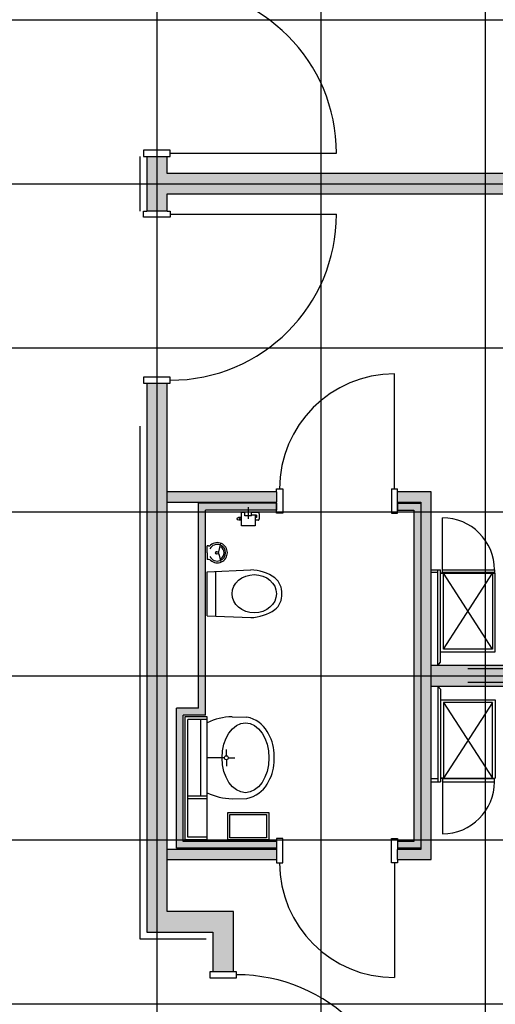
# Model space of a CAD drawing. Header units: millimetres. Extents: x 2502971067 to 2502991033, y 5626762590 to 5626807088.
# Tile 35 of 109: x 2502981246 to 2502984725, y 5626773606 to 5626780810. Entities that reach past the tile are written whole.
import ezdxf

# ---------------------------------------------------------------- set-up
doc = ezdxf.new("R2010")
doc.units = ezdxf.units.MM
for name, color, linetype in [('A_Raster', 253, 'Continuous'), ('A_Schraffur-Wand', 9, 'Continuous'), ('A_Tür', 1, 'Continuous'), ('A_Wand', 7, 'Continuous'), ('A_Wand-Nasszelle', 7, 'Continuous'), ('I_Möbel', 2, 'Continuous'), ('I_Sanitär', 2, 'Continuous')]:
    doc.layers.add(name, color=color, linetype=linetype)

msp = doc.modelspace()

# ---------------------------------------------------------------- hatches: boundary and pattern name
at = {"layer": 'A_Schraffur-Wand'}
h = msp.add_hatch(color=256, dxfattribs=at)
h.dxf.hatch_style = 1
h.paths.add_polyline_path([(2502986205.002, 5626779535.0015), (2502986205.002, 5626779685.0015), (2502982325, 5626779685.0015), (2502982325, 5626779810.0015), (2502982175, 5626779810.0015), (2502982175, 5626779409.9985), (2502982325, 5626779409.9985), (2502982325, 5626779535.0015)])
h = msp.add_hatch(color=256, dxfattribs=at)
h.dxf.hatch_style = 1
h.paths.add_polyline_path([(2502982325, 5626778149.9985), (2502982175, 5626778149.9985), (2502982175, 5626774285), (2502982175, 5626774135), (2502982660, 5626774135), (2502982660, 5626773844.9995), (2502982810, 5626773844.9995), (2502982810, 5626774285), (2502982325, 5626774285)])
for points in [[(2502982325, 5626777279.99946), (2502983124.993767, 5626777279.99946), (2502983124.993767, 5626777354.99946), (2502982325, 5626777354.99946)], [(2502984180, 5626777354.99946), (2502984009.993767, 5626777354.99946), (2502984009.993767, 5626777279.99946), (2502984180, 5626777279.99946)], [(2502984180, 5626777354.99946), (2502984180, 5626774664.99946), (2502984255, 5626774664.99946), (2502984255, 5626777354.99946)], [(2502982325, 5626774664.99946), (2502983124.99626, 5626774664.99946), (2502983124.99626, 5626774739.99946), (2502982325, 5626774739.99946)], [(2502984180, 5626774739.99946), (2502984009.99626, 5626774739.99946), (2502984009.99626, 5626774664.99946), (2502984180, 5626774664.99946)]]:
    msp.add_hatch(color=256, dxfattribs=at).paths.add_polyline_path(points, flags=0)
h = msp.add_hatch(color=256, dxfattribs=at)
h.dxf.hatch_style = 1
h.paths.add_polyline_path([(2502986205.007, 5626775934.99946), (2502986205.007, 5626776084.99946), (2502984255, 5626776084.99946), (2502984255, 5626775934.99946)])
at = {"layer": 'A_Wand-Nasszelle'}
for points in [[(2502983124.99875, 5626774747.5), (2502982392.5, 5626774747.5), (2502982392.5, 5626775772.497), (2502982555, 5626775772.497), (2502982555, 5626777272.497), (2502983124.99875, 5626777272.497), (2502983124.99875, 5626777222.497), (2502982605, 5626777222.497), (2502982605, 5626775722.497), (2502982442.5, 5626775722.497), (2502982442.5, 5626774797.5), (2502983124.99875, 5626774797.5)], [(2502984180, 5626774747.5), (2502984009.99626, 5626774747.5), (2502984009.99626, 5626774797.5), (2502984130, 5626774797.5), (2502984130, 5626777222.497), (2502984009.99875, 5626777222.497), (2502984009.99875, 5626777272.497), (2502984180, 5626777272.497)]]:
    msp.add_hatch(color=256, dxfattribs=at).paths.add_polyline_path(points, flags=16)

# ---------------------------------------------------------------- linework, layer by layer
at = {"layer": 'A_Raster'}
for p, q in [((2502982250, 5626806160), (2502982250, 5626762660)), ((2502983450, 5626806160), (2502983450, 5626762660)), ((2502984650, 5626806160), (2502984650, 5626762660)), ((2502971300, 5626780810), (2502990800, 5626780810)), ((2502971300, 5626779610), (2502990800, 5626779610)), ((2502971300, 5626778410), (2502990800, 5626778410)), ((2502971300, 5626777210), (2502990800, 5626777210)), ((2502971300, 5626776010), (2502990800, 5626776010)), ((2502971300, 5626774810), (2502990800, 5626774810)), ((2502971300, 5626773610), (2502990800, 5626773610))]:
    msp.add_line(p, q, dxfattribs=at)
at = {"layer": 'A_Tür'}
for p, q in [((2502982348, 5626779855.0015), (2502982152, 5626779855.0015)), ((2502982152, 5626779855.0015), (2502982152, 5626779810.0015)), ((2502982152, 5626779810.0015), (2502982175, 5626779810.0015)), ((2502982325, 5626779810.0015), (2502982348, 5626779810.0015)), ((2502982348, 5626779810.0015), (2502982348, 5626779855.0015)), ((2502982348, 5626779832.5015), (2502983563, 5626779832.5015)), ((2502982152, 5626779364.9985), (2502982152, 5626779409.9985)), ((2502982152, 5626779409.9985), (2502982175, 5626779409.9985)), ((2502982325, 5626779409.9985), (2502982348, 5626779409.9985)), ((2502982348, 5626779409.9985), (2502982348, 5626779364.9985)), ((2502982348, 5626779387.4985), (2502983563, 5626779387.4985)), ((2502982348, 5626779364.9985), (2502982152, 5626779364.9985)), ((2502983987.493767, 5626777377.99946), (2502983987.493767, 5626778217.99946)), ((2502982348, 5626778194.9985), (2502982152, 5626778194.9985)), ((2502982152, 5626778194.9985), (2502982152, 5626778149.9985)), ((2502982152, 5626778149.9985), (2502982175, 5626778149.9985)), ((2502982325, 5626778149.9985), (2502982348, 5626778149.9985)), ((2502982348, 5626778149.9985), (2502982348, 5626778194.9985)), ((2502983124.993767, 5626777354.99946), (2502983124.993767, 5626777377.99946)), ((2502983124.993767, 5626777377.99946), (2502983169.993767, 5626777377.99946)), ((2502983169.993767, 5626777377.99946), (2502983169.993767, 5626777199.497)), ((2502983964.993767, 5626777377.99946), (2502983964.993767, 5626777199.497)), ((2502983964.993767, 5626777377.99946), (2502984009.993767, 5626777377.99946)), ((2502984009.993767, 5626777354.99946), (2502984009.993767, 5626777377.99946)), ((2502983124.993767, 5626777199.497), (2502983124.993767, 5626777279.99946)), ((2502984009.993767, 5626777199.497), (2502984009.993767, 5626777279.99946)), ((2502983169.993767, 5626777199.497), (2502983124.993767, 5626777199.497)), ((2502983964.993767, 5626777199.497), (2502984009.993767, 5626777199.497)), ((2502983169.99626, 5626774820.5), (2502983124.99626, 5626774820.5)), ((2502983124.99626, 5626774820.5), (2502983124.99626, 5626774739.99946)), ((2502983169.99626, 5626774641.99946), (2502983169.99626, 5626774820.5)), ((2502983964.99626, 5626774641.99946), (2502983964.99626, 5626774820.5)), ((2502983964.99626, 5626774820.5), (2502984009.99626, 5626774820.5)), ((2502984009.99626, 5626774820.5), (2502984009.99626, 5626774739.99946)), ((2502983124.99626, 5626774664.99946), (2502983124.99626, 5626774641.99946)), ((2502983124.99626, 5626774641.99946), (2502983169.99626, 5626774641.99946)), ((2502984009.99626, 5626774641.99946), (2502983964.99626, 5626774641.99946)), ((2502983987.49626, 5626774641.99946), (2502983987.49626, 5626773801.99946)), ((2502984009.99626, 5626774664.99946), (2502984009.99626, 5626774641.99946)), ((2502982660, 5626773844.9995), (2502982637, 5626773844.9995)), ((2502982637, 5626773844.9995), (2502982637, 5626773799.9995)), ((2502982833, 5626773844.9995), (2502982810, 5626773844.9995)), ((2502982833, 5626773799.9995), (2502982833, 5626773844.9995)), ((2502982637, 5626773799.9995), (2502982833, 5626773799.9995))]:
    msp.add_line(p, q, dxfattribs=at)
for centre, radius, start, end in [((2502982348, 5626779832.5015), 1215, 0, 90), ((2502982348, 5626779387.4985), 1215, 270, 0), ((2502983987.493767, 5626777377.99946), 840, 90, 180), ((2502983987.49626, 5626774641.99946), 840, 180, 270), ((2502982833, 5626772607.4995), 1215, 0, 90)]:
    msp.add_arc(centre, radius, start, end, dxfattribs=at)
at = {"layer": 'A_Wand'}
for p, q in [((2502982175, 5626779810.0015), (2502982175, 5626779409.9985)), ((2502982175, 5626779810.0015), (2502982325, 5626779810.0015)), ((2502982325, 5626779685.0015), (2502982325, 5626779810.0015)), ((2502986205.002, 5626779685.0015), (2502982325, 5626779685.0015)), ((2502982325, 5626779409.9985), (2502982325, 5626779535.0015)), ((2502982325, 5626779535.0015), (2502986205.002, 5626779535.0015)), ((2502982325, 5626779409.9985), (2502982175, 5626779409.9985)), ((2502982175, 5626778149.9985), (2502982175, 5626774285)), ((2502982175, 5626778149.9985), (2502982325, 5626778149.9985)), ((2502982325, 5626774285), (2502982325, 5626778149.9985)), ((2502983124.993767, 5626777354.99946), (2502982325, 5626777354.99946)), ((2502983124.993767, 5626777354.99946), (2502983124.993767, 5626777279.99946)), ((2502984180, 5626777354.99946), (2502984009.993767, 5626777354.99946)), ((2502984009.993767, 5626777279.99946), (2502984009.993767, 5626777354.99946)), ((2502984255, 5626777354.99946), (2502984180, 5626777354.99946)), ((2502984255, 5626774664.99946), (2502984255, 5626777354.99946)), ((2502982325, 5626777279.99946), (2502983124.993767, 5626777279.99946)), ((2502984009.993767, 5626777279.99946), (2502984180, 5626777279.99946)), ((2502984180, 5626777279.99946), (2502984180, 5626774739.99946)), ((2502982555, 5626775772.497), (2502982555, 5626777272.497)), ((2502983124.99875, 5626777272.497), (2502982555, 5626777272.497)), ((2502982605, 5626775722.497), (2502982605, 5626777222.497)), ((2502983124.99875, 5626777222.497), (2502982605, 5626777222.497)), ((2502983124.99875, 5626777222.497), (2502983124.99875, 5626777272.497)), ((2502983124.99875, 5626777272.497), (2502983124.99875, 5626777222.497)), ((2502984009.99377, 5626777272.497), (2502984009.99875, 5626777222.497)), ((2502984009.99875, 5626777272.497), (2502984009.99875, 5626777222.497)), ((2502984009.99875, 5626777272.497), (2502984180, 5626777272.497)), ((2502984180, 5626777272.497), (2502984009.99875, 5626777272.497)), ((2502984009.99875, 5626777222.497), (2502984130, 5626777222.497)), ((2502984130, 5626777222.497), (2502984130, 5626774797.5)), ((2502984180, 5626777272.497), (2502984180, 5626774747.5)), ((2502984180, 5626777272.497), (2502984180, 5626776072.502)), ((2502986205.007, 5626776084.99946), (2502984255, 5626776084.99946)), ((2502984180, 5626775947.502), (2502984180, 5626774747.5)), ((2502984255, 5626775934.99946), (2502986205.007, 5626775934.99946)), ((2502982555, 5626775772.497), (2502982392.5, 5626775772.497)), ((2502982392.5, 5626774747.5), (2502982392.5, 5626775772.497)), ((2502982605, 5626775722.497), (2502982442.5, 5626775722.497)), ((2502982442.5, 5626774797.5), (2502982442.5, 5626775722.497)), ((2502982455, 5626775709.997), (2502982455, 5626774810)), ((2502982617.5, 5626775709.997), (2502982455, 5626775709.997)), ((2502982617.5, 5626774810), (2502982617.5, 5626775709.997)), ((2502982475, 5626774830), (2502982475, 5626775689.997)), ((2502982617.5, 5626775689.997), (2502982475, 5626775689.997)), ((2502982617.5, 5626775129.9985), (2502982475, 5626775129.9985)), ((2502982617.5, 5626775109.9985), (2502982475, 5626775109.9985)), ((2502983124.99875, 5626774797.5), (2502982442.5, 5626774797.5)), ((2502982617.5, 5626774810), (2502982455, 5626774810)), ((2502982617.5, 5626774830), (2502982475, 5626774830)), ((2502983124.99875, 5626774797.5), (2502983124.99875, 5626774747.5)), ((2502984130, 5626774797.5), (2502984009.99626, 5626774797.5)), ((2502984009.99626, 5626774797.5), (2502984009.99626, 5626774747.5)), ((2502983124.99626, 5626774739.99946), (2502982325, 5626774739.99946)), ((2502983124.99875, 5626774747.5), (2502982392.5, 5626774747.5)), ((2502983124.99967, 5626774747.5), (2502982392.5, 5626774747.5)), ((2502983124.99626, 5626774739.99946), (2502983124.99626, 5626774664.99946)), ((2502984180, 5626774747.5), (2502984009.99626, 5626774747.5)), ((2502984180, 5626774739.99946), (2502984009.99626, 5626774739.99946)), ((2502984009.99626, 5626774664.99946), (2502984009.99626, 5626774739.99946)), ((2502984180, 5626774747.5), (2502984009.99716, 5626774747.5)), ((2502982325, 5626774664.99946), (2502983124.99626, 5626774664.99946)), ((2502984009.99626, 5626774664.99946), (2502984180, 5626774664.99946)), ((2502984180, 5626774664.99946), (2502984255, 5626774664.99946)), ((2502982175, 5626774285), (2502982175, 5626774135)), ((2502982810, 5626774285), (2502982325, 5626774285)), ((2502982810, 5626773844.9995), (2502982810, 5626774285)), ((2502982175, 5626774135), (2502982660, 5626774135)), ((2502982660, 5626774135), (2502982660, 5626773844.9995)), ((2502982810, 5626773844.9995), (2502982660, 5626773844.9995))]:
    msp.add_line(p, q, dxfattribs=at)
at = {"layer": 'A_Wand', "color": 2}
for p, q in [((2502985405.04232, 5626776060.01161), (2502984525, 5626776060.01161)), ((2502985405.04232, 5626775960.00002), (2502984525, 5626775960.00002))]:
    msp.add_line(p, q, dxfattribs=at)
at = {"layer": 'I_Möbel'}
for p, q in [((2502982125, 5626779810.0015), (2502982125, 5626779409.9985)), ((2502982125, 5626777834.9985), (2502982125, 5626774085)), ((2502984338.00228, 5626776784.99638), (2502984338.00228, 5626777165.9941)), ((2502984255, 5626776784.99638), (2502984325, 5626776784.99638)), ((2502984304.99644, 5626776085.01013), (2502984304.99644, 5626776784.99788)), ((2502984325, 5626776108.59064), (2502984325, 5626776784.99638)), ((2502984338.00228, 5626776764.99638), (2502984338.00228, 5626776784.99638)), ((2502984338.00228, 5626776784.99638), (2502984719, 5626776784.99638)), ((2502984719, 5626776784.99638), (2502984719, 5626776764.99638)), ((2502984304.99644, 5626776764.99788), (2502984255, 5626776764.99638)), ((2502984345.00098, 5626776759.97467), (2502984325, 5626776759.97467)), ((2502984325, 5626776204.99301), (2502984325, 5626776759.97467)), ((2502984325, 5626776759.97467), (2502984345, 5626776759.97467)), ((2502984345.00098, 5626776759.96867), (2502984325, 5626776759.97467)), ((2502984719, 5626776764.99638), (2502984338.00228, 5626776764.99638)), ((2502984345, 5626776204.99301), (2502984345, 5626776759.97467)), ((2502984345, 5626776204.99301), (2502984705, 5626776759.97467)), ((2502984705, 5626776204.99301), (2502984345, 5626776759.97467)), ((2502984345, 5626776759.97467), (2502984705, 5626776759.97467)), ((2502984705, 5626776759.97467), (2502984705, 5626776204.99301)), ((2502984705, 5626776759.97467), (2502984724.99791, 5626776759.97467)), ((2502984724.99791, 5626776184.99301), (2502984724.99791, 5626776759.97467)), ((2502984705, 5626776204.99301), (2502984345, 5626776204.99301)), ((2502984325, 5626776184.99301), (2502984724.99791, 5626776184.99301)), ((2502984304.99644, 5626776085.01013), (2502984325, 5626776108.59064)), ((2502984304.99644, 5626775935.0015), (2502984304.99644, 5626775235.01376)), ((2502984304.99644, 5626775935.0015), (2502984325, 5626775911.42099)), ((2502984325, 5626775911.42099), (2502984325, 5626775235.01525)), ((2502984325, 5626775835.01862), (2502984724.99791, 5626775835.01862)), ((2502984325, 5626775815.01862), (2502984325, 5626775260.03697)), ((2502984345, 5626775815.01862), (2502984345, 5626775260.03697)), ((2502984345, 5626775815.01862), (2502984705, 5626775260.03697)), ((2502984705, 5626775815.01862), (2502984345, 5626775260.03697)), ((2502984705, 5626775815.01862), (2502984345, 5626775815.01862)), ((2502984705, 5626775260.03697), (2502984705, 5626775815.01862)), ((2502984724.99791, 5626775835.01862), (2502984724.99791, 5626775260.03697)), ((2502984304.99644, 5626775255.01376), (2502984255, 5626775255.01525)), ((2502984255, 5626775235.01525), (2502984325, 5626775235.01525)), ((2502984345.00098, 5626775260.04297), (2502984325, 5626775260.03697)), ((2502984345.00098, 5626775260.03697), (2502984325, 5626775260.03697)), ((2502984325, 5626775260.03697), (2502984345, 5626775260.03697)), ((2502984338.00228, 5626775255.01525), (2502984338.00228, 5626775235.01525)), ((2502984719, 5626775255.01525), (2502984338.00228, 5626775255.01525)), ((2502984338.00228, 5626775235.01525), (2502984719, 5626775235.01525)), ((2502984338.00228, 5626775235.01525), (2502984338.00228, 5626774854.01753)), ((2502984345, 5626775260.03697), (2502984705, 5626775260.03697)), ((2502984705, 5626775260.03697), (2502984724.99791, 5626775260.03697)), ((2502984719, 5626775235.01525), (2502984719, 5626775255.01525)), ((2502982125, 5626774085), (2502982610, 5626774085))]:
    msp.add_line(p, q, dxfattribs=at)
for centre, start, end in [((2502984338.00228, 5626776784.99638), 0, 90), ((2502984338.00228, 5626775235.01525), 270, 0)]:
    msp.add_arc(centre, 380.997718, start, end, dxfattribs=at)
at = {"layer": 'I_Sanitär'}
for p, q in [((2502982892.4999, 5626777179.9969), (2502982892.4999, 5626777209.9969)), ((2502982892.4999, 5626777209.9969), (2502982942.4999, 5626777209.9969)), ((2502982917.4999, 5626777244.72709), (2502982917.4999, 5626777157.27393)), ((2502982942.4999, 5626777179.9969), (2502982942.4999, 5626777209.9969)), ((2502982867.4999, 5626777167.4969), (2502982847.4999, 5626777167.4969)), ((2502982867.4999, 5626777147.4969), (2502982851.23857, 5626777147.4969)), ((2502982867.4999, 5626777107.4969), (2502982867.4999, 5626777207.4969)), ((2502982867.4999, 5626777207.4969), (2502982892.4999, 5626777207.4969)), ((2502982942.4999, 5626777179.9969), (2502982892.4999, 5626777179.9969)), ((2502982942.4999, 5626777207.4969), (2502982967.4999, 5626777207.4969)), ((2502982990.27773, 5626777204.9969), (2502982942.4999, 5626777204.9969)), ((2502982977.4999, 5626777184.9969), (2502982942.4999, 5626777184.9969)), ((2502982967.4999, 5626777207.4969), (2502982967.4999, 5626777204.9969)), ((2502982967.4999, 5626777184.9969), (2502982967.4999, 5626777107.4969)), ((2502982977.4999, 5626777167.4969), (2502982967.4999, 5626777167.4969)), ((2502982990.27773, 5626777147.4969), (2502982967.4999, 5626777147.4969)), ((2502982977.4999, 5626777184.9969), (2502982977.4999, 5626777167.4969)), ((2502982997.4999, 5626777194.9969), (2502982997.4999, 5626777194.9969)), ((2502982997.4999, 5626777194.9969), (2502982997.4999, 5626777157.4969)), ((2502982967.4999, 5626777107.4969), (2502982867.4999, 5626777107.4969)), ((2502982628.21077, 5626776959.9985), (2502982617.5, 5626776959.9985)), ((2502982617.5, 5626776909.9985), (2502982617.5, 5626776959.9985)), ((2502982630.715, 5626776959.9985), (2502982630.715, 5626776959.9985)), ((2502982702.87113, 5626776917.62832), (2502982716.80761, 5626776979.53576)), ((2502982617.5, 5626776909.9985), (2502982617.5, 5626776859.9985)), ((2502982628.21077, 5626776859.9985), (2502982617.5, 5626776859.9985)), ((2502982630.715, 5626776859.9985), (2502982630.715, 5626776859.9985)), ((2502982685.03391, 5626776917.62832), (2502982683.8683, 5626776917.62832)), ((2502982685.03391, 5626776902.36869), (2502982683.8683, 5626776902.36869)), ((2502982685.03391, 5626776917.62832), (2502982685.03391, 5626776917.62832)), ((2502982685.03391, 5626776902.36869), (2502982685.03391, 5626776902.36869)), ((2502982691.49812, 5626776917.62832), (2502982691.49812, 5626776917.62832)), ((2502982691.49812, 5626776909.9985), (2502982691.49812, 5626776909.9985)), ((2502982691.49812, 5626776902.36869), (2502982691.49812, 5626776902.36869)), ((2502982697.96232, 5626776917.62832), (2502982702.87113, 5626776917.62832)), ((2502982697.96232, 5626776902.36869), (2502982702.87113, 5626776902.36869)), ((2502982702.87113, 5626776902.36868), (2502982716.80761, 5626776840.46124)), ((2502982617.5, 5626776771.33248), (2502982936.18164, 5626776784.3442)), ((2502982617.5, 5626776448.66452), (2502982617.5, 5626776771.33248)), ((2502982677.83398, 5626776773.79733), (2502982677.83398, 5626776447.88131)), ((2502982617.5, 5626776448.66452), (2502982936.18164, 5626776435.65475)), ((2502982799.36497, 5626775709.41192), (2502982908.0766, 5626775707.76068)), ((2502982567.62825, 5626775689.997), (2502982567.62825, 5626775129.9985)), ((2502982617.5, 5626775153.50488), (2502982617.5, 5626775666.48685)), ((2502982743.67332, 5626775409.997), (2502982617.5, 5626775409.997)), ((2502982757.96308, 5626775424.32164), (2502982757.96308, 5626775471.54982)), ((2502982772.25284, 5626775409.997), (2502982819.36606, 5626775409.997)), ((2502983107.42179, 5626775376.17952), (2502983107.42179, 5626775443.8122)), ((2502982757.96308, 5626775395.67236), (2502982757.96308, 5626775348.44418)), ((2502982799.36497, 5626775109.997), (2502982908.0766, 5626775112.23105)), ((2502982767.5, 5626774810), (2502982767.5, 5626775010)), ((2502982767.5, 5626775010), (2502983067.5, 5626775010)), ((2502982782.5, 5626774995), (2502983052.5, 5626774995)), ((2502982782.5, 5626774824.997), (2502982782.5, 5626774995)), ((2502983052.5, 5626774995), (2502983052.5, 5626774824.997)), ((2502983067.5, 5626775010), (2502983067.5, 5626774810)), ((2502983067.5, 5626774810), (2502982767.5, 5626774810)), ((2502983052.5, 5626774824.997), (2502982782.5, 5626774824.997))]:
    msp.add_line(p, q, dxfattribs=at)
for centre in [(2502982847.4999, 5626777157.4969), (2502982691.49812, 5626776909.9985)]:
    msp.add_circle(centre, 10, dxfattribs=at)
for centre, radius, start, end in [((2502982628.21077, 5626776981.44199), 21.443493, 270, 311.5357356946), ((2502982691.49812, 5626776909.9985), 60.783114, 69.9999998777, 152.1974075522), ((2502982691.49812, 5626776909.9985), 74, 359.9999970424, 131.5357377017), ((2502982691.49812, 5626776909.9985), 60.783114, 0, 70.000009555), ((2502982691.49812, 5626776909.9985), 49.999524, 359.9999956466, 60.0000001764), ((2502982628.21077, 5626776838.55501), 21.443493, 48.4642643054, 90), ((2502982691.49812, 5626776909.9985), 60.783114, 207.8025916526, 290.0000001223), ((2502982691.49812, 5626776909.9985), 74, 228.4642622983, 0.0000029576), ((2502982683.8683, 5626776909.9985), 7.629813, 90, 270), ((2502982691.49812, 5626776909.9985), 60.783114, 289.999990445, 0), ((2502982691.49812, 5626776909.9985), 49.999524, 299.9999998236, 0.0000043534), ((2502982921.77734, 5626776441.31491), 343.328114, 56.0955944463, 87.5954661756), ((2502983018.45703, 5626776615.43014), 145.873098, 357.8668223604, 49.4498786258), ((2502983018.45508, 5626776604.57077), 145.873098, 310.5501213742, 2.1331495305), ((2502982921.77637, 5626776778.68014), 343.328114, 272.4046966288, 303.9048157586)]:
    msp.add_arc(centre, radius, start, end, dxfattribs=at)
for centre, major_axis, ratio, start_param, end_param in [((2502982990.27773, 5626777194.9969), (0, 10), 0.7222167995, 4.7123889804, 6.2831853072), ((2502982990.27773, 5626777157.4969), (0, 10), 0.7222167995, 3.1415926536, 4.7123889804), ((2502982808.19707, 5626775362.05427), (395.683807, 0), 0.8780886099, 1.5931193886, 2.0736673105), ((2502982853.29787, 5626775517.02321), (224.020922, -0.000237), 0.8780886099, 0.4492724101, 1.3237658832), ((2502982732.62169, 5626775434.45897), (374.951138, 0), 0.8780886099, 0.0284123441, 0.5354841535), ((2502982732.62169, 5626775385.53503), (374.951138, 0.000037), 0.8780886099, 5.747701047, 6.2547659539), ((2502982853.29787, 5626775302.97079), (224.020922, 0.000022), 0.8780886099, 4.9594174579, 5.8339139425), ((2502982808.19707, 5626775457.93746), (395.683807, 0.000039), 0.8780886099, 4.2095179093, 4.6900658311)]:
    msp.add_ellipse(centre, major_axis=major_axis, ratio=ratio, start_param=start_param, end_param=end_param, dxfattribs=at)
for centre, major_axis, ratio in [((2502982962.17969, 5626776610.00045), (161.846714, 0.000015), 0.8636363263), ((2502982897.7037, 5626775409.99701), (-0.000023, 255.428957), 0.6691976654), ((2502982757.96308, 5626775409.997), (-0.000001, 14.324437), 0.9975656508)]:
    msp.add_ellipse(centre, major_axis=major_axis, ratio=ratio, dxfattribs=at)

doc.saveas('drawing.dxf')
